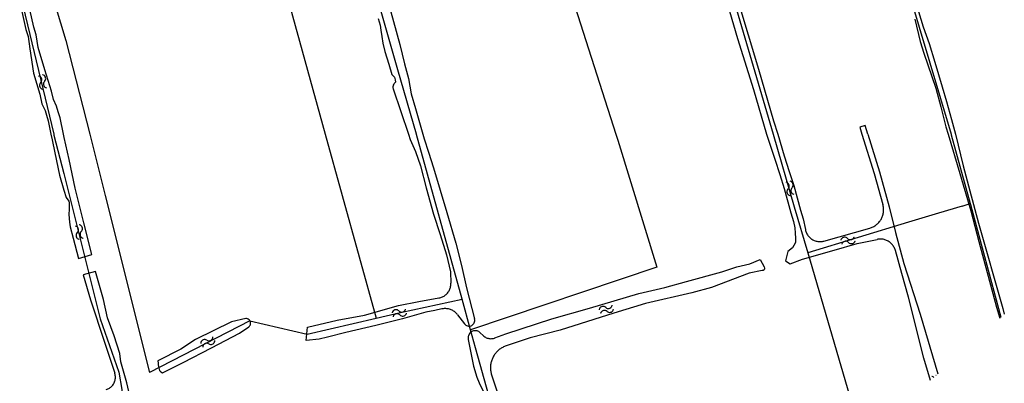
# Model space of a CAD drawing. Extents: x 123992 to 125854, y 449108 to 451911.
# Tile 9 of 175: x 125429 to 125644, y 449446 to 449525. Entities that reach past the tile are written whole.
import ezdxf

# ---------------------------------------------------------------- set-up
doc = ezdxf.new("R2010")
doc.units = 0
for name, color, linetype in [('DEFAULT_142', 9, 'CONTINUOUS'), ('DEFAULT_21', 8, 'CONTINUOUS'), ('DEFAULT_48', 141, 'CONTINUOUS'), ('S05_WATER', 141, 'CONTINUOUS')]:
    doc.layers.add(name, color=color, linetype=linetype)

msp = doc.modelspace()

# ---------------------------------------------------------------- linework, layer by layer
at = {"layer": 'DEFAULT_142'}
for points in [[(125628.8, 449446.972), (125628.636, 449447.086), (125628.451, 449447.159), (125628.403, 449447.17)], [(125629.3, 449447.421), (125629.265, 449447.429)]]:
    msp.add_lwpolyline(points, dxfattribs=at)
at = {"layer": 'DEFAULT_21'}
for points in [[(125583.393, 449678.728), (125595.147, 449639.123), (125595.944, 449635.391), (125601.763, 449611.061), (125604.564, 449597.81), (125610.4, 449575.932), (125619.75, 449542.497), (125623.315, 449531.141), (125632.558, 449500)], [(125518.516, 449627.852), (125559.482, 449500)], [(125569.293, 449583.363), (125593.742, 449500)], [(125515.978, 449500), (125511.902, 449514.062), (125502.864, 449545.843), (125496.773, 449567.023)], [(125425.446, 449547.72), (125436.882, 449500)], [(125435.855, 449532.778), (125439.548, 449520.408)], [(125487.783, 449530.112), (125496.115, 449500)], [(125439.548, 449520.408), (125444.735, 449500)], [(125436.882, 449500), (125436.926, 449499.816), (125439.07, 449491.442), (125447.023, 449459.773), (125451.115, 449448.124), (125451.712, 449444.35), (125452.359, 449439.501), (125453.68, 449434.577), (125464.081, 449400.256), (125472.661, 449371.336), (125487.262, 449319.767)], [(125444.735, 449500), (125448.134, 449486.629), (125457.773, 449448.074)], [(125496.115, 449500), (125507.203, 449459.924)], [(125525.945, 449464.061), (125516.001, 449499.92), (125515.978, 449500)], [(125559.482, 449500), (125559.91, 449498.664), (125568.432, 449470.995), (125527.805, 449457.353)], [(125593.742, 449500), (125598.376, 449484.198)], [(125632.558, 449500), (125632.602, 449499.853), (125636.749, 449484.857)], [(125598.376, 449484.198), (125601.325, 449474.143)], [(125635, 449484.332), (125629.84, 449482.783)], [(125635, 449484.332), (125636.749, 449484.857)], [(125636.749, 449484.857), (125636.791, 449484.705), (125643.402, 449460.096)], [(125629.84, 449482.783), (125623.311, 449480.816)], [(125623.311, 449480.816), (125601.325, 449474.143)], [(125601.325, 449474.143), (125613.363, 449433.098)], [(125507.203, 449459.924), (125512.488, 449461.157), (125525.945, 449464.061)], [(125527.805, 449457.353), (125525.945, 449464.061)], [(125479.633, 449459.282), (125492.151, 449456.414), (125507.203, 449459.924)], [(125479.633, 449459.282), (125457.773, 449448.074)], [(125550.241, 449376.368), (125538.096, 449420.457), (125528.894, 449453.427), (125527.805, 449457.353)]]:
    msp.add_lwpolyline(points, dxfattribs=at)
at = {"layer": 'DEFAULT_48'}
for points in [[(125563.89, 449608.554), (125564.097, 449607.902), (125564.468, 449606.381), (125565.165, 449603.059), (125566.51, 449597.816), (125567.941, 449593.431), (125569.953, 449586.105), (125571.027, 449582.38), (125573.2, 449575.373), (125574.083, 449572.869), (125575.526, 449567.065), (125577.064, 449560.901), (125578.507, 449555.376), (125580.695, 449547.39), (125583.24, 449539.281), (125586.053, 449529.152), (125590.553, 449514.176), (125593.879, 449502.945), (125594.767, 449500)], [(125561.744, 449607.86), (125562.482, 449605.615), (125563.439, 449601.932), (125564.946, 449594.089), (125566.114, 449589.266), (125567.518, 449583.961), (125570.53, 449573.611), (125574.108, 449561.32), (125578.256, 449547.466), (125579.151, 449546.82), (125578.966, 449545.982), (125578.761, 449545.264), (125581.15, 449537.595), (125586.018, 449520.86), (125589.504, 449509.706), (125592.337, 449500)], [(125618.312, 449551.846), (125619.194, 449549.082), (125620.052, 449545.86), (125621.386, 449541.776), (125622.224, 449538.513), (125623.065, 449535.69), (125623.965, 449532.707), (125624.704, 449529.645), (125625.486, 449526.762), (125626.503, 449523.419), (125627.759, 449519.755), (125629.011, 449515.69), (125630.636, 449510.325), (125631.555, 449507.141), (125632.668, 449503.198), (125633.118, 449501.636), (125633.525, 449500)], [(125425.27, 449543.9), (125425.616, 449543.701), (125426.082, 449543.001), (125426.582, 449540.21), (125427.552, 449536.545), (125428.017, 449533.576), (125428.865, 449530.746), (125429.902, 449526.763), (125430.787, 449522.853), (125431.294, 449521.261), (125431.673, 449518.613), (125432.444, 449513.273), (125433.829, 449508.708), (125434.325, 449506.643), (125435.042, 449505.167), (125435.33, 449504.166), (125435.693, 449502.902), (125436.289, 449500)], [(125438.995, 449500), (125438.269, 449503.536), (125437.878, 449504.898), (125437.526, 449506.119), (125436.835, 449507.542), (125436.388, 449509.403), (125434.979, 449514.048), (125433.491, 449518.873), (125433.089, 449521.673), (125432.56, 449523.335), (125431.686, 449527.197), (125430.633, 449531.241)], [(125509.482, 449530.159), (125510.985, 449524.574), (125512.332, 449519.53), (125513.364, 449515.327)], [(125507.65, 449525.195), (125508.061, 449523.794), (125508.213, 449522.654), (125508.424, 449521.274), (125508.655, 449519.874), (125509.083, 449518.052), (125509.985, 449515.269), (125510.65, 449513.026), (125511.166, 449512.404), (125511.362, 449511.863), (125511.398, 449511.344), (125511.154, 449511.06)], [(125624.675, 449525.109), (125625.843, 449520.226), (125626.625, 449517.663), (125629.235, 449510.033), (125630.328, 449505.95), (125631.438, 449501.587), (125631.916, 449500)], [(125513.364, 449515.327), (125514.262, 449512.144), (125514.86, 449508.783), (125515.76, 449505.6), (125517.346, 449500)], [(125511.154, 449511.06), (125511.036, 449510.899), (125510.946, 449510.72), (125510.887, 449510.53), (125510.859, 449510.332), (125510.864, 449510.132), (125510.901, 449509.936), (125510.92, 449509.874)], [(125510.92, 449509.874), (125514.251, 449500)], [(125614.397, 449500), (125613.809, 449501.888), (125612.663, 449501.531), (125613.14, 449500)], [(125436.289, 449500), (125436.289, 449499.999), (125436.548, 449498.74), (125437.136, 449495.915), (125438.115, 449491.051), (125439.127, 449487.806), (125439.633, 449486.204), (125440.166, 449485.399), (125440.222, 449485.019), (125440.29, 449483.64), (125440.16, 449482.463), (125440.326, 449480.823), (125440.477, 449479.803), (125441.136, 449477.321), (125442.277, 449472.915), (125445.184, 449473.789), (125443.424, 449480.657), (125441.57, 449488.245), (125440.283, 449494.449)], [(125440.283, 449494.449), (125439.145, 449499.274), (125438.995, 449499.999), (125438.995, 449500)], [(125514.251, 449500), (125514.643, 449498.838), (125515.76, 449496.231), (125516.853, 449493.105), (125518.131, 449488.339), (125519.741, 449482.532), (125521.143, 449478.165), (125522.525, 449473.717), (125523.392, 449469.975), (125523.494, 449467.531)], [(125517.346, 449500), (125517.346, 449499.999), (125517.643, 449498.952), (125518.618, 449496.086), (125519.689, 449492.661), (125522.584, 449482.907), (125524.546, 449476.258), (125525.803, 449471.373), (125526.881, 449466.508), (125528.663, 449459.721)], [(125592.337, 449500), (125592.337, 449499.999), (125592.593, 449499.125), (125594.113, 449494.556), (125595.204, 449491.211), (125596.197, 449488.186), (125597.61, 449482.859), (125598.193, 449480.996), (125598.481, 449479.555), (125598.571, 449478.396), (125598.681, 449477.335), (125598.613, 449476.356), (125598.308, 449475.72), (125598.003, 449475.243), (125596.997, 449474.432), (125596.479, 449472.359), (125597.513, 449471.711), (125600.181, 449472.727), (125607.095, 449474.747), (125612.126, 449476.162), (125616.428, 449477.074)], [(125594.767, 449500), (125596.202, 449495.245), (125597.295, 449491.893)], [(125613.14, 449500), (125615.809, 449491.425), (125617.711, 449484.658)], [(125614.397, 449500), (125616.96, 449491.766), (125619.093, 449484.176), (125620.424, 449478.59), (125622.244, 449471.842), (125625.867, 449460.741), (125629.7, 449447.781)], [(125631.916, 449500), (125634.51, 449491.398), (125636.859, 449483.326), (125638.64, 449476.578), (125642.475, 449462.279), (125643.183, 449459.899)], [(125633.525, 449500), (125633.525, 449499.999), (125635.245, 449493.089), (125636.677, 449487.663), (125638.575, 449480.614), (125643.852, 449461.988), (125644.181, 449460.795)], [(125597.295, 449491.893), (125598.307, 449488.811), (125599.724, 449483.47), (125600.327, 449481.542), (125600.796, 449479.196)], [(125614.828, 449479.519), (125615.019, 449479.578), (125615.207, 449479.645), (125615.392, 449479.722), (125615.573, 449479.807), (125615.749, 449479.902), (125615.921, 449480.004), (125616.088, 449480.114), (125616.249, 449480.233), (125616.404, 449480.359), (125616.553, 449480.492), (125616.696, 449480.633), (125616.831, 449480.78), (125616.96, 449480.933), (125617.081, 449481.092), (125617.194, 449481.257), (125617.299, 449481.427), (125617.395, 449481.602), (125617.483, 449481.782), (125617.563, 449481.965), (125617.634, 449482.153), (125617.695, 449482.343), (125617.747, 449482.536), (125617.79, 449482.731), (125617.824, 449482.928), (125617.848, 449483.127), (125617.862, 449483.326), (125617.867, 449483.526), (125617.863, 449483.726), (125617.848, 449483.926), (125617.824, 449484.124), (125617.791, 449484.321), (125617.748, 449484.517), (125617.711, 449484.658)], [(125604.85, 449476.712), (125614.828, 449479.519)], [(125600.796, 449479.196), (125600.841, 449479.001), (125600.898, 449478.81), (125600.967, 449478.622), (125601.047, 449478.439), (125601.139, 449478.261), (125601.241, 449478.089), (125601.354, 449477.924), (125601.476, 449477.766), (125601.608, 449477.616), (125601.749, 449477.474), (125601.899, 449477.341), (125602.057, 449477.218), (125602.221, 449477.105), (125602.393, 449477.002), (125602.57, 449476.91), (125602.753, 449476.829), (125602.941, 449476.759), (125603.132, 449476.702), (125603.327, 449476.656), (125603.524, 449476.622), (125603.723, 449476.6), (125603.922, 449476.591), (125604.122, 449476.594), (125604.322, 449476.61), (125604.52, 449476.637), (125604.716, 449476.677), (125604.85, 449476.712)], [(125620.42, 449474.651), (125620.361, 449474.842), (125620.291, 449475.029), (125620.21, 449475.212), (125620.118, 449475.39), (125620.017, 449475.562), (125619.905, 449475.728), (125619.784, 449475.887), (125619.653, 449476.039), (125619.514, 449476.182), (125619.367, 449476.318), (125619.212, 449476.444), (125619.05, 449476.561), (125618.881, 449476.668), (125618.706, 449476.766), (125618.526, 449476.853), (125618.341, 449476.929), (125618.152, 449476.994), (125617.96, 449477.048), (125617.764, 449477.09), (125617.567, 449477.121), (125617.368, 449477.141), (125617.168, 449477.149), (125616.968, 449477.144), (125616.769, 449477.129), (125616.571, 449477.101), (125616.428, 449477.074)], [(125628.054, 449446.301), (125626.644, 449451.164), (125623.281, 449464.48), (125621.806, 449469.647), (125620.42, 449474.651)], [(125533.054, 449455.579), (125535.484, 449456.511), (125545.508, 449459.763), (125553.705, 449462.051), (125564.489, 449465.297), (125570.158, 449466.548), (125574.848, 449467.907), (125582.583, 449469.979), (125585.851, 449471.05), (125588.697, 449471.745), (125590.964, 449472.665), (125591.829, 449471.079), (125591.887, 449470.76), (125591.865, 449470.54), (125591.804, 449470.401), (125591.623, 449470.282), (125591.343, 449470.265), (125588.559, 449469.709), (125580.295, 449466.602), (125576.066, 449465.398), (125565.969, 449463.086), (125559.034, 449461.007), (125547.306, 449457.271), (125540.813, 449455.587), (125535.548, 449453.844)], [(125459.116, 449424.77), (125456.915, 449431.501), (125456.139, 449434.146), (125454.208, 449439.677), (125453.883, 449441.397), (125452.821, 449445.783), (125451.541, 449450.408), (125451.297, 449452.189), (125450.071, 449456.055), (125448.625, 449459.964), (125447.74, 449463.947), (125446.014, 449470.075), (125443.309, 449469.34), (125444.901, 449463.891), (125447.94, 449454.655), (125450.205, 449447.896)], [(125520.887, 449464.296), (125521.083, 449464.337), (125521.276, 449464.39), (125521.465, 449464.455), (125521.649, 449464.532), (125521.829, 449464.62), (125522.002, 449464.72), (125522.169, 449464.83), (125522.328, 449464.951), (125522.479, 449465.082), (125522.622, 449465.222), (125522.756, 449465.37), (125522.88, 449465.527), (125522.993, 449465.692), (125523.096, 449465.863), (125523.188, 449466.041), (125523.269, 449466.224), (125523.338, 449466.412), (125523.394, 449466.603), (125523.439, 449466.798), (125523.471, 449466.996), (125523.49, 449467.195), (125523.497, 449467.395), (125523.494, 449467.531)], [(125521.508, 449461.893), (125520, 449461.552), (125518.037, 449461.189), (125512.946, 449459.753), (125507.136, 449458.284), (125500.584, 449456.801), (125496.596, 449455.755), (125494.772, 449455.291), (125491.971, 449455.014), (125492.236, 449457.95), (125498.668, 449459.454), (125504.695, 449460.542), (125512.071, 449462.637), (125516.538, 449463.539), (125520.887, 449464.296)], [(125524.974, 449460.624), (125524.849, 449460.78), (125524.715, 449460.928), (125524.572, 449461.069), (125524.422, 449461.2), (125524.264, 449461.323), (125524.099, 449461.436), (125523.927, 449461.539), (125523.75, 449461.632), (125523.568, 449461.714), (125523.381, 449461.786), (125523.191, 449461.846), (125522.997, 449461.895), (125522.8, 449461.933), (125522.602, 449461.959), (125522.403, 449461.973), (125522.203, 449461.976), (125522.003, 449461.967), (125521.804, 449461.946), (125521.607, 449461.914), (125521.508, 449461.893)], [(125524.974, 449460.624), (125526.463, 449458.653)], [(125478.777, 449459.794), (125475.668, 449459.076), (125467.777, 449455.226), (125464.601, 449453.156), (125459.56, 449450.6), (125459.635, 449450.08), (125459.652, 449449.7), (125459.827, 449449.1), (125459.962, 449448.519), (125460.279, 449448.177), (125460.617, 449447.994), (125465.115, 449450.233), (125471.281, 449453.399), (125477.426, 449456.603), (125479.408, 449457.997)], [(125479.408, 449457.997), (125479.559, 449458.128), (125479.68, 449458.286), (125479.768, 449458.466), (125479.817, 449458.659), (125479.826, 449458.859), (125479.796, 449459.056), (125479.726, 449459.243), (125479.62, 449459.413), (125479.483, 449459.557), (125479.319, 449459.671), (125479.136, 449459.75), (125478.94, 449459.791), (125478.777, 449459.794)], [(125526.463, 449458.653), (125526.596, 449458.504), (125526.751, 449458.378), (125526.924, 449458.278), (125527.111, 449458.208), (125527.307, 449458.168), (125527.506, 449458.16), (125527.705, 449458.183), (125527.897, 449458.239), (125528.077, 449458.324), (125528.242, 449458.437), (125528.387, 449458.575), (125528.508, 449458.734), (125528.601, 449458.91), (125528.666, 449459.1), (125528.699, 449459.297), (125528.7, 449459.496), (125528.67, 449459.694), (125528.663, 449459.721)], [(125529.907, 449456.722), (125529.755, 449456.851), (125529.587, 449456.96), (125529.407, 449457.047), (125529.218, 449457.111), (125529.022, 449457.15), (125528.822, 449457.163), (125528.623, 449457.152), (125528.426, 449457.115), (125528.236, 449457.053), (125528.055, 449456.968), (125527.887, 449456.861), (125527.733, 449456.733), (125527.597, 449456.586), (125527.481, 449456.424), (125527.386, 449456.248), (125527.314, 449456.062), (125527.266, 449455.867), (125527.243, 449455.669), (125527.246, 449455.469), (125527.273, 449455.277)], [(125529.907, 449456.722), (125530.566, 449456.085)], [(125530.566, 449456.085), (125530.716, 449455.952), (125530.876, 449455.833), (125531.045, 449455.727), (125531.224, 449455.636), (125531.409, 449455.561), (125531.6, 449455.501), (125531.795, 449455.458), (125531.993, 449455.431), (125532.193, 449455.422), (125532.392, 449455.429), (125532.591, 449455.453), (125532.787, 449455.494), (125532.978, 449455.551), (125533.054, 449455.579)], [(125527.273, 449455.277), (125528.465, 449449.418), (125529.184, 449447.034), (125529.672, 449445.771), (125531.086, 449442.823), (125531.414, 449441.42), (125532.673, 449436.835), (125534.321, 449430.847), (125535.993, 449424.331)], [(125535.548, 449453.844), (125535.359, 449453.777), (125535.174, 449453.703), (125534.991, 449453.621), (125534.812, 449453.532), (125534.637, 449453.436), (125534.465, 449453.334), (125534.298, 449453.224), (125534.135, 449453.107), (125533.978, 449452.985), (125533.825, 449452.856), (125533.677, 449452.721), (125533.535, 449452.58), (125533.399, 449452.433), (125533.269, 449452.282), (125533.145, 449452.125), (125533.027, 449451.963), (125532.916, 449451.797), (125532.812, 449451.626), (125532.714, 449451.451), (125532.624, 449451.273), (125532.541, 449451.091), (125532.465, 449450.906), (125532.397, 449450.718), (125532.336, 449450.527), (125532.283, 449450.334), (125532.238, 449450.14), (125532.201, 449449.943), (125532.172, 449449.745), (125532.15, 449449.547), (125532.137, 449449.347), (125532.131, 449449.147), (125532.134, 449448.947), (125532.144, 449448.747), (125532.163, 449448.548), (125532.189, 449448.35), (125532.224, 449448.153), (125532.266, 449447.958), (125532.316, 449447.764), (125532.374, 449447.573), (125532.379, 449447.558)], [(125448.319, 449444.318), (125448.509, 449444.38), (125448.695, 449444.455), (125448.874, 449444.543), (125449.047, 449444.643), (125449.212, 449444.756), (125449.369, 449444.88), (125449.516, 449445.015), (125449.653, 449445.161), (125449.78, 449445.316), (125449.895, 449445.479), (125449.998, 449445.65), (125450.089, 449445.828), (125450.167, 449446.013), (125450.231, 449446.202), (125450.282, 449446.395), (125450.319, 449446.592), (125450.341, 449446.791), (125450.35, 449446.99), (125450.344, 449447.19), (125450.324, 449447.389), (125450.289, 449447.586), (125450.241, 449447.78), (125450.205, 449447.896)], [(125532.379, 449447.558), (125533.75, 449443.379), (125535.717, 449437.308), (125538.079, 449428.497), (125537.955, 449427.939), (125538.519, 449426.136), (125539.071, 449425.392), (125541.21, 449418.321), (125542.664, 449413.093), (125543.997, 449407.748), (125545.683, 449401.66), (125548.447, 449390.747), (125551.027, 449380.326), (125551.705, 449377.684)]]:
    msp.add_lwpolyline(points, dxfattribs=at)
at = {"layer": 'S05_WATER'}
for points in [[(125434.034, 449511.257), (125434.157, 449511.414), (125434.24, 449511.595), (125434.279, 449511.791), (125434.271, 449511.99), (125434.216, 449512.182), (125434.119, 449512.356), (125433.983, 449512.503), (125433.817, 449512.614), (125433.63, 449512.683), (125433.594, 449512.691)], [(125434.894, 449511.521), (125435.017, 449511.678), (125435.101, 449511.859), (125435.139, 449512.055), (125435.131, 449512.255), (125435.077, 449512.447), (125434.979, 449512.621), (125434.844, 449512.767), (125434.678, 449512.878), (125434.49, 449512.947), (125434.454, 449512.955)], [(125434.894, 449511.521), (125434.771, 449511.364), (125434.688, 449511.183), (125434.649, 449510.987), (125434.657, 449510.788), (125434.712, 449510.596), (125434.809, 449510.422), (125434.945, 449510.275), (125435.111, 449510.164), (125435.298, 449510.095), (125435.334, 449510.087)], [(125434.034, 449511.257), (125433.911, 449511.1), (125433.827, 449510.919), (125433.789, 449510.723), (125433.797, 449510.523), (125433.851, 449510.331), (125433.949, 449510.157), (125434.084, 449510.011), (125434.25, 449509.9), (125434.438, 449509.831), (125434.474, 449509.823)], [(125597.031, 449488.074), (125597.156, 449488.229), (125597.241, 449488.41), (125597.282, 449488.605), (125597.276, 449488.805), (125597.224, 449488.997), (125597.129, 449489.172), (125596.995, 449489.32), (125596.83, 449489.433), (125596.644, 449489.504), (125596.607, 449489.513)], [(125597.031, 449488.074), (125596.906, 449487.918), (125596.821, 449487.738), (125596.78, 449487.542), (125596.786, 449487.343), (125596.839, 449487.15), (125596.934, 449486.975), (125597.068, 449486.827), (125597.233, 449486.715), (125597.419, 449486.643), (125597.456, 449486.635)], [(125597.895, 449488.328), (125598.02, 449488.484), (125598.105, 449488.664), (125598.146, 449488.86), (125598.14, 449489.059), (125598.087, 449489.252), (125597.992, 449489.427), (125597.858, 449489.575), (125597.693, 449489.687), (125597.507, 449489.759), (125597.47, 449489.767)], [(125597.895, 449488.328), (125597.77, 449488.173), (125597.685, 449487.992), (125597.644, 449487.797), (125597.65, 449487.597), (125597.702, 449487.405), (125597.797, 449487.23), (125597.931, 449487.082), (125598.096, 449486.969), (125598.282, 449486.898), (125598.319, 449486.889)], [(125442.014, 449478.533), (125442.141, 449478.687), (125442.228, 449478.866), (125442.271, 449479.061), (125442.268, 449479.261), (125442.218, 449479.454), (125442.125, 449479.63), (125441.993, 449479.78), (125441.829, 449479.895), (125441.644, 449479.968), (125441.607, 449479.977)], [(125442.88, 449478.777), (125443.007, 449478.931), (125443.094, 449479.11), (125443.138, 449479.305), (125443.134, 449479.505), (125443.084, 449479.698), (125442.991, 449479.874), (125442.859, 449480.024), (125442.696, 449480.138), (125442.51, 449480.212), (125442.474, 449480.221)], [(125442.014, 449478.533), (125441.887, 449478.379), (125441.8, 449478.2), (125441.756, 449478.005), (125441.76, 449477.805), (125441.81, 449477.612), (125441.903, 449477.436), (125442.035, 449477.286), (125442.198, 449477.172), (125442.384, 449477.098), (125442.42, 449477.089)], [(125442.88, 449478.777), (125442.753, 449478.623), (125442.666, 449478.444), (125442.623, 449478.249), (125442.626, 449478.049), (125442.676, 449477.856), (125442.769, 449477.68), (125442.901, 449477.53), (125443.065, 449477.415), (125443.25, 449477.342), (125443.287, 449477.333)], [(125609.995, 449477.279), (125609.844, 449477.41), (125609.667, 449477.502), (125609.474, 449477.55), (125609.274, 449477.552), (125609.08, 449477.507), (125608.901, 449477.418), (125608.748, 449477.29), (125608.629, 449477.129), (125608.551, 449476.946), (125608.541, 449476.91)], [(125609.995, 449477.279), (125610.146, 449477.148), (125610.323, 449477.056), (125610.517, 449477.008), (125610.716, 449477.007), (125610.911, 449477.051), (125611.089, 449477.14), (125611.242, 449477.269), (125611.361, 449477.429), (125611.439, 449477.612), (125611.449, 449477.649)], [(125610.217, 449476.407), (125610.066, 449476.538), (125609.889, 449476.63), (125609.695, 449476.678), (125609.496, 449476.679), (125609.301, 449476.635), (125609.123, 449476.546), (125608.97, 449476.417), (125608.851, 449476.257), (125608.773, 449476.074), (125608.763, 449476.037)], [(125610.217, 449476.407), (125610.368, 449476.276), (125610.545, 449476.184), (125610.738, 449476.136), (125610.938, 449476.134), (125611.132, 449476.179), (125611.311, 449476.268), (125611.464, 449476.396), (125611.583, 449476.557), (125611.661, 449476.74), (125611.671, 449476.776)], [(125557.255, 449462.223), (125557.093, 449462.339), (125556.908, 449462.415), (125556.711, 449462.445), (125556.512, 449462.428), (125556.323, 449462.365), (125556.153, 449462.26), (125556.013, 449462.118), (125555.909, 449461.948), (125555.848, 449461.758), (125555.842, 449461.721)], [(125557.255, 449462.223), (125557.418, 449462.107), (125557.602, 449462.032), (125557.8, 449462.001), (125557.998, 449462.018), (125558.188, 449462.081), (125558.358, 449462.186), (125558.498, 449462.328), (125558.602, 449462.498), (125558.663, 449462.688), (125558.669, 449462.725)], [(125512.155, 449461.465), (125512.004, 449461.595), (125511.826, 449461.686), (125511.632, 449461.733), (125511.433, 449461.734), (125511.239, 449461.688), (125511.06, 449461.598), (125510.908, 449461.469), (125510.79, 449461.308), (125510.713, 449461.124), (125510.703, 449461.088)], [(125512.381, 449460.593), (125512.23, 449460.723), (125512.052, 449460.815), (125511.858, 449460.862), (125511.659, 449460.862), (125511.464, 449460.817), (125511.286, 449460.727), (125511.134, 449460.598), (125511.016, 449460.437), (125510.938, 449460.253), (125510.929, 449460.217)], [(125512.155, 449461.465), (125512.306, 449461.335), (125512.484, 449461.243), (125512.678, 449461.196), (125512.877, 449461.196), (125513.072, 449461.241), (125513.25, 449461.331), (125513.402, 449461.46), (125513.52, 449461.621), (125513.598, 449461.805), (125513.607, 449461.841)], [(125512.381, 449460.593), (125512.532, 449460.463), (125512.71, 449460.372), (125512.904, 449460.325), (125513.103, 449460.324), (125513.297, 449460.37), (125513.476, 449460.46), (125513.628, 449460.589), (125513.746, 449460.75), (125513.823, 449460.934), (125513.833, 449460.97)], [(125557.557, 449461.375), (125557.394, 449461.491), (125557.21, 449461.566), (125557.012, 449461.597), (125556.814, 449461.58), (125556.624, 449461.517), (125556.454, 449461.412), (125556.314, 449461.27), (125556.21, 449461.1), (125556.149, 449460.91), (125556.143, 449460.873)], [(125557.557, 449461.375), (125557.719, 449461.259), (125557.904, 449461.183), (125558.101, 449461.153), (125558.3, 449461.17), (125558.489, 449461.233), (125558.659, 449461.338), (125558.799, 449461.48), (125558.903, 449461.65), (125558.964, 449461.84), (125558.97, 449461.877)], [(125470.273, 449455.092), (125470.451, 449455.002), (125470.645, 449454.956), (125470.845, 449454.957), (125471.038, 449455.004), (125471.216, 449455.095), (125471.367, 449455.225), (125471.484, 449455.387), (125471.56, 449455.572), (125471.591, 449455.769), (125471.591, 449455.806)], [(125470.273, 449455.092), (125470.094, 449455.181), (125469.9, 449455.227), (125469.701, 449455.226), (125469.507, 449455.179), (125469.329, 449455.088), (125469.178, 449454.958), (125469.061, 449454.796), (125468.985, 449454.612), (125468.954, 449454.414), (125468.954, 449454.377)], [(125470.701, 449454.3), (125470.523, 449454.39), (125470.329, 449454.436), (125470.129, 449454.435), (125469.936, 449454.388), (125469.758, 449454.297), (125469.607, 449454.167), (125469.49, 449454.005), (125469.414, 449453.82), (125469.383, 449453.623), (125469.383, 449453.586)], [(125470.701, 449454.3), (125470.88, 449454.211), (125471.074, 449454.165), (125471.273, 449454.166), (125471.467, 449454.213), (125471.645, 449454.304), (125471.796, 449454.434), (125471.913, 449454.596), (125471.989, 449454.78), (125472.02, 449454.978), (125472.02, 449455.015)]]:
    msp.add_lwpolyline(points, dxfattribs=at)

doc.saveas('drawing.dxf')
